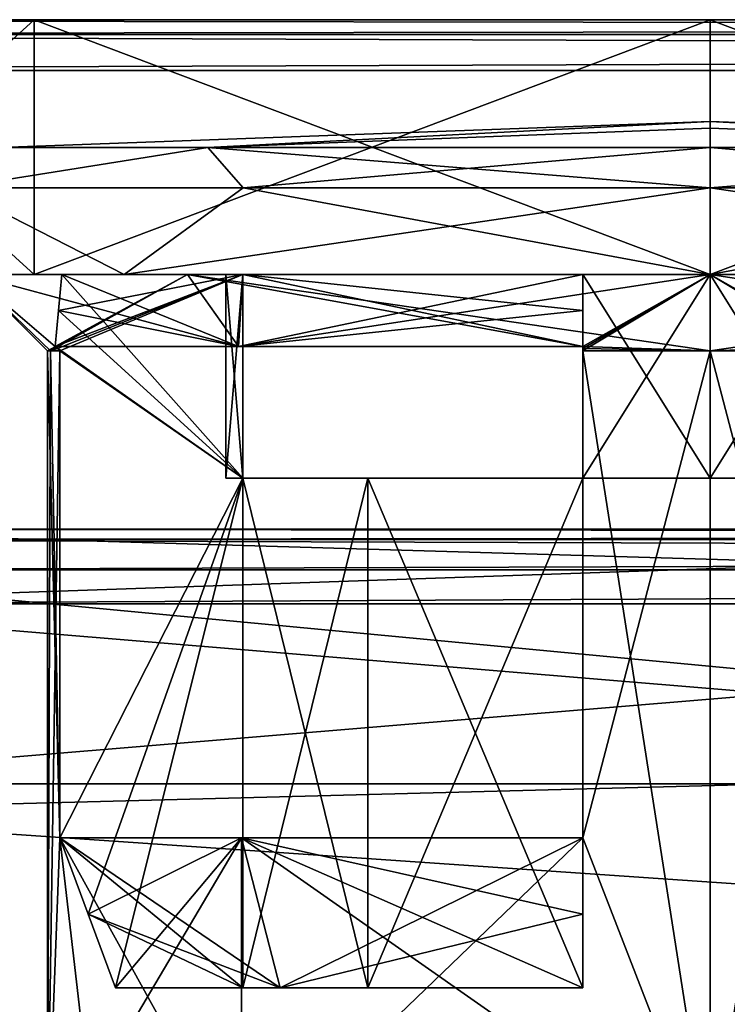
# Model space of a CAD drawing. Header units: millimetres. Extents: x -75 to 0, y -130 to 133.
# Tile 39 of 121: x -70.71 to -67.93, y -19.87 to -16. Entities that reach past the tile are written whole.
import ezdxf

# ---------------------------------------------------------------- set-up
doc = ezdxf.new("R2010")
doc.units = ezdxf.units.MM
doc.header["$LTSCALE"] = 65.185185
for name, color, linetype in [('1104', 7, 'CONTINUOUS'), ('1105', 7, 'CONTINUOUS'), ('1131', 7, 'CONTINUOUS'), ('1132', 7, 'CONTINUOUS'), ('1293', 7, 'CONTINUOUS'), ('1294', 7, 'CONTINUOUS'), ('1338', 7, 'CONTINUOUS'), ('1340', 7, 'CONTINUOUS'), ('1341', 7, 'CONTINUOUS'), ('1342', 7, 'CONTINUOUS'), ('1355', 7, 'CONTINUOUS'), ('1356', 7, 'CONTINUOUS'), ('1357', 7, 'CONTINUOUS'), ('1358', 7, 'CONTINUOUS'), ('1359', 7, 'CONTINUOUS'), ('1361', 7, 'CONTINUOUS'), ('1362', 7, 'CONTINUOUS'), ('1363', 7, 'CONTINUOUS'), ('1364', 7, 'CONTINUOUS'), ('1365', 7, 'CONTINUOUS'), ('1366', 7, 'CONTINUOUS'), ('1367', 7, 'CONTINUOUS'), ('1368', 7, 'CONTINUOUS'), ('1369', 7, 'CONTINUOUS'), ('1375', 7, 'CONTINUOUS'), ('1376', 7, 'CONTINUOUS'), ('1431', 7, 'CONTINUOUS'), ('1434', 7, 'CONTINUOUS'), ('1435', 7, 'CONTINUOUS'), ('1437', 7, 'CONTINUOUS'), ('1440', 7, 'CONTINUOUS'), ('943', 7, 'CONTINUOUS'), ('944', 7, 'CONTINUOUS'), ('946', 7, 'CONTINUOUS'), ('948', 7, 'CONTINUOUS'), ('952', 7, 'CONTINUOUS'), ('955', 7, 'CONTINUOUS'), ('972', 7, 'CONTINUOUS'), ('973', 7, 'CONTINUOUS'), ('975', 7, 'CONTINUOUS'), ('976', 7, 'CONTINUOUS'), ('978', 7, 'CONTINUOUS')]:
    doc.layers.add(name, color=color, linetype=linetype)

msp = doc.modelspace()

# ---------------------------------------------------------------- linework, layer by layer
at = {"layer": '1104', "linetype": 'CONTINUOUS'}
for points in [[(-72, -20.1471, -16.7888), (-71.75, -20.2012, -16.8525), (-35.5, -18.16, -14.1072), (-72, -20.1471, -16.7888)], [(-72, -19.1105, -15.4799), (-72, -20.1471, -16.7888), (-35.5, -18.16, -14.1072), (-72, -19.1105, -15.4799)], [(-72, -18.16, -14.1072), (-72, -19.1105, -15.4799), (-35.5, -18.16, -14.1072), (-72, -18.16, -14.1072)], [(-71.75, -20.2012, -16.8525), (-71.5, -20.2555, -16.9161), (-35.5, -18.16, -14.1072), (-71.75, -20.2012, -16.8525)], [(-35.5, -18.16, -14.1072), (-71.5, -20.2555, -16.9161), (-71.5, -21.6152, -18.3848), (-35.5, -18.16, -14.1072)], [(-35.5, -21.6152, -18.3848), (-35.5, -18.16, -14.1072), (-71.5, -21.6152, -18.3848), (-35.5, -21.6152, -18.3848)]]:
    msp.add_3dface(points, dxfattribs=at)
at = {"layer": '1105', "linetype": 'CONTINUOUS'}
for points in [[(-35.5, -18.16, 14.1072), (-35.5, -21.6152, 18.3848), (-72, -18.16, 14.1072), (-35.5, -18.16, 14.1072)], [(-72, -18.16, 14.1072), (-35.5, -21.6152, 18.3848), (-72, -19.1105, 15.4799), (-72, -18.16, 14.1072)], [(-72, -19.1105, 15.4799), (-35.5, -21.6152, 18.3848), (-72, -20.1471, 16.7888), (-72, -19.1105, 15.4799)]]:
    msp.add_3dface(points, dxfattribs=at)
at = {"layer": '1131', "linetype": 'CONTINUOUS'}
for points in [[(-35.5, -18, -13.5647), (-72, -18, -13.5647), (-72, -18.0408, -13.8475), (-35.5, -18, -13.5647)], [(-35.5, -18.0408, -13.8475), (-35.5, -18, -13.5647), (-72, -18.0408, -13.8475), (-35.5, -18.0408, -13.8475)], [(-72, -18.16, -14.1072), (-35.5, -18.16, -14.1072), (-35.5, -18.0408, -13.8475), (-72, -18.16, -14.1072)], [(-72, -18.16, -14.1072), (-35.5, -18.0408, -13.8475), (-72, -18.0408, -13.8475), (-72, -18.16, -14.1072)]]:
    msp.add_3dface(points, dxfattribs=at)
at = {"layer": '1132', "linetype": 'CONTINUOUS'}
for points in [[(-72, -18, 13.5647), (-35.5, -18, 13.5647), (-35.5, -18.0408, 13.8475), (-72, -18, 13.5647)], [(-72, -18, 13.5647), (-35.5, -18.0408, 13.8475), (-72, -18.0415, 13.8499), (-72, -18, 13.5647)], [(-35.5, -18.0408, 13.8475), (-35.5, -18.16, 14.1072), (-72, -18.0415, 13.8499), (-35.5, -18.0408, 13.8475)], [(-35.5, -18.16, 14.1072), (-72, -18.16, 14.1072), (-72, -18.0415, 13.8499), (-35.5, -18.16, 14.1072)]]:
    msp.add_3dface(points, dxfattribs=at)
at = {"layer": '1293', "linetype": 'CONTINUOUS'}
for points in [[(-63.5, -18, 5), (-72, -18, 5), (-72, -18.2929, 4.2929), (-63.5, -18, 5)], [(-63.5, -18, 5), (-72, -18.2929, 4.2929), (-63.5, -18.2513, 4.337), (-63.5, -18, 5)], [(-63.5, -18.2513, 4.337), (-72, -18.2929, 4.2929), (-63.5, -18.2929, 4.2929), (-63.5, -18.2513, 4.337)], [(-72, -19, 4), (-63.5, -19, 4), (-63.5, -18.2929, 4.2929), (-72, -19, 4)], [(-72, -18.2929, 4.2929), (-72, -19, 4), (-63.5, -18.2929, 4.2929), (-72, -18.2929, 4.2929)]]:
    msp.add_3dface(points, dxfattribs=at)
at = {"layer": '1294', "linetype": 'CONTINUOUS'}
for points in [[(-72, -18, -5), (-63.5, -18, -5), (-63.5, -18.2513, -4.3371), (-72, -18, -5)], [(-72, -18, -5), (-63.5, -18.2513, -4.3371), (-72, -18.2929, -4.2929), (-72, -18, -5)], [(-63.5, -18.2513, -4.3371), (-63.5, -18.2929, -4.2929), (-72, -18.2929, -4.2929), (-63.5, -18.2513, -4.3371)], [(-63.5, -19, -4), (-72, -19, -4), (-72, -18.2929, -4.2929), (-63.5, -19, -4)], [(-63.5, -18.2929, -4.2929), (-63.5, -19, -4), (-72, -18.2929, -4.2929), (-63.5, -18.2929, -4.2929)]]:
    msp.add_3dface(points, dxfattribs=at)
at = {"layer": '1338', "linetype": 'CONTINUOUS'}
for points in [[(-70.5515, -19.2121, 0.5), (-70.6, -20.5), (-70.5515, -17.3, 0.5), (-70.5515, -19.2121, 0.5)], [(-70.5515, -17.3, 0.5), (-70.6, -20.5), (-70.5878, -17.3, 0.2512), (-70.5515, -17.3, 0.5)], [(-70.5878, -17.3, 0.2512), (-70.6, -20.5), (-70.6, -17.3), (-70.5878, -17.3, 0.2512)], [(-68, -17.3, 2.6), (-68, -20.5, 2.6), (-68.5, -19.2121, 2.5515), (-68, -17.3, 2.6)], [(-68.5, -17.3, 2.5515), (-68, -17.3, 2.6), (-68.5, -19.2121, 2.5515), (-68.5, -17.3, 2.5515)], [(-67.5, -19.2121, 2.5515), (-68, -20.5, 2.6), (-67.5, -17.3, 2.5515), (-67.5, -19.2121, 2.5515)], [(-67.5, -17.3, 2.5515), (-68, -20.5, 2.6), (-68, -17.3, 2.6), (-67.5, -17.3, 2.5515)], [(-69.8385, -20.5, 1.8385), (-70.6, -20.5), (-69.8385, -19.2121, 1.8385), (-69.8385, -20.5, 1.8385)], [(-69.8385, -19.2121, 1.8385), (-70.6, -20.5), (-70.5515, -19.2121, 0.5), (-69.8385, -19.2121, 1.8385)], [(-68, -20.5, 2.6), (-69.8385, -20.5, 1.8385), (-68.5, -19.2121, 2.5515), (-68, -20.5, 2.6)], [(-68.5, -19.2121, 2.5515), (-69.8385, -20.5, 1.8385), (-69.8385, -19.2121, 1.8385), (-68.5, -19.2121, 2.5515)], [(-66.1615, -20.5, 1.8385), (-68, -20.5, 2.6), (-67.5, -19.2121, 2.5515), (-66.1615, -20.5, 1.8385)]]:
    msp.add_3dface(points, dxfattribs=at)
at = {"layer": '1340', "linetype": 'CONTINUOUS'}
for points in [[(-70.6, -17.3), (-70.6, -20.5), (-70.5515, -19.2121, -0.5), (-70.6, -17.3)], [(-70.6, -17.3), (-70.5515, -19.2121, -0.5), (-70.5878, -17.3, -0.2512), (-70.6, -17.3)], [(-70.5878, -17.3, -0.2512), (-70.5515, -19.2121, -0.5), (-70.5515, -17.3, -0.5), (-70.5878, -17.3, -0.2512)], [(-68.5, -19.2121, -2.5515), (-68, -20.5, -2.6), (-68.5, -17.3, -2.5515), (-68.5, -19.2121, -2.5515)], [(-68.5, -17.3, -2.5515), (-68, -20.5, -2.6), (-68, -17.3, -2.6), (-68.5, -17.3, -2.5515)], [(-68, -17.3, -2.6), (-68, -20.5, -2.6), (-67.5, -19.2121, -2.5515), (-68, -17.3, -2.6)], [(-67.5, -17.3, -2.5515), (-68, -17.3, -2.6), (-67.5, -19.2121, -2.5515), (-67.5, -17.3, -2.5515)], [(-70.6, -20.5), (-70.4021, -20.5, -0.995), (-70.5515, -19.2121, -0.5), (-70.6, -20.5)], [(-70.4021, -20.5, -0.995), (-69.8385, -20.5, -1.8385), (-70.5515, -19.2121, -0.5), (-70.4021, -20.5, -0.995)], [(-70.5515, -19.2121, -0.5), (-69.8385, -20.5, -1.8385), (-69.8385, -19.2121, -1.8385), (-70.5515, -19.2121, -0.5)], [(-69.8385, -20.5, -1.8385), (-68, -20.5, -2.6), (-69.8385, -19.2121, -1.8385), (-69.8385, -20.5, -1.8385)], [(-69.8385, -19.2121, -1.8385), (-68, -20.5, -2.6), (-68.5, -19.2121, -2.5515), (-69.8385, -19.2121, -1.8385)], [(-68, -20.5, -2.6), (-66.1615, -20.5, -1.8385), (-67.5, -19.2121, -2.5515), (-68, -20.5, -2.6)]]:
    msp.add_3dface(points, dxfattribs=at)
at = {"layer": '1341', "linetype": 'CONTINUOUS'}
for points in [[(-70.6, -17.3), (-70.5878, -17.3, -0.2512), (-70.9, -17, 0), (-70.6, -17.3)], [(-70.5878, -17.3, -0.2512), (-70.5691, -17.2827, -0.5), (-70.9, -17, 0), (-70.5878, -17.3, -0.2512)], [(-70.5691, -17.2827, -0.5), (-69.8507, -17.2827, -1.8507), (-70.9, -17, 0), (-70.5691, -17.2827, -0.5)], [(-70.9, -17, 0), (-69.8507, -17.2827, -1.8507), (-70.0506, -17, -2.0506), (-70.9, -17, 0)], [(-68.5, -17.2827, -2.5691), (-68, -17.3, -2.6), (-70.0506, -17, -2.0506), (-68.5, -17.2827, -2.5691)], [(-70.0506, -17, -2.0506), (-68, -17.3, -2.6), (-68, -17, -2.9), (-70.0506, -17, -2.0506)], [(-69.8507, -17.2827, -1.8507), (-68.5, -17.2827, -2.5691), (-70.0506, -17, -2.0506), (-69.8507, -17.2827, -1.8507)], [(-68, -17.3, -2.6), (-67.5, -17.3, -2.5515), (-68, -17, -2.9), (-68, -17.3, -2.6)], [(-67.5, -17.3, -2.5515), (-67.5, -17.2914, -2.5602), (-68, -17, -2.9), (-67.5, -17.3, -2.5515)], [(-67.5, -17.2827, -2.5691), (-66.1493, -17.2827, -1.8507), (-68, -17, -2.9), (-67.5, -17.2827, -2.5691)], [(-68, -17, -2.9), (-66.1493, -17.2827, -1.8507), (-65.9494, -17, -2.0506), (-68, -17, -2.9)], [(-67.5, -17.2914, -2.5602), (-67.5, -17.2827, -2.5691), (-68, -17, -2.9), (-67.5, -17.2914, -2.5602)], [(-70.5691, -17.2827, -0.5), (-70.5878, -17.3, -0.2512), (-70.5602, -17.2914, -0.5), (-70.5691, -17.2827, -0.5)], [(-70.5878, -17.3, -0.2512), (-70.5515, -17.3, -0.5), (-70.5602, -17.2914, -0.5), (-70.5878, -17.3, -0.2512)], [(-68.5, -17.2914, -2.5602), (-68, -17.3, -2.6), (-68.5, -17.2827, -2.5691), (-68.5, -17.2914, -2.5602)], [(-68.5, -17.3, -2.5515), (-68, -17.3, -2.6), (-68.5, -17.2914, -2.5602), (-68.5, -17.3, -2.5515)]]:
    msp.add_3dface(points, dxfattribs=at)
at = {"layer": '1342', "linetype": 'CONTINUOUS'}
for points in [[(-70.6, -17.3), (-70.9, -17, 0), (-70.0506, -17, 2.0506), (-70.6, -17.3)], [(-70.5878, -17.3, 0.2512), (-70.6, -17.3), (-70.0506, -17, 2.0506), (-70.5878, -17.3, 0.2512)], [(-70.5691, -17.2827, 0.5), (-70.5878, -17.3, 0.2512), (-70.0506, -17, 2.0506), (-70.5691, -17.2827, 0.5)], [(-69.8507, -17.2827, 1.8507), (-70.5691, -17.2827, 0.5), (-70.0506, -17, 2.0506), (-69.8507, -17.2827, 1.8507)], [(-68, -17, 2.9), (-69.8507, -17.2827, 1.8507), (-70.0506, -17, 2.0506), (-68, -17, 2.9)], [(-68.5, -17.2827, 2.5691), (-69.8507, -17.2827, 1.8507), (-68, -17, 2.9), (-68.5, -17.2827, 2.5691)], [(-68, -17.3, 2.6), (-68.5, -17.3, 2.5515), (-68, -17, 2.9), (-68, -17.3, 2.6)], [(-68.5, -17.3, 2.5515), (-68.5, -17.2914, 2.5602), (-68, -17, 2.9), (-68.5, -17.3, 2.5515)], [(-68.5, -17.2914, 2.5602), (-68.5, -17.2827, 2.5691), (-68, -17, 2.9), (-68.5, -17.2914, 2.5602)], [(-67.5, -17.2827, 2.5691), (-68, -17.3, 2.6), (-65.9494, -17, 2.0506), (-67.5, -17.2827, 2.5691)], [(-65.9494, -17, 2.0506), (-68, -17.3, 2.6), (-68, -17, 2.9), (-65.9494, -17, 2.0506)], [(-70.5602, -17.2914, 0.5), (-70.5878, -17.3, 0.2512), (-70.5691, -17.2827, 0.5), (-70.5602, -17.2914, 0.5)], [(-70.5515, -17.3, 0.5), (-70.5878, -17.3, 0.2512), (-70.5602, -17.2914, 0.5), (-70.5515, -17.3, 0.5)], [(-67.5, -17.2914, 2.5602), (-68, -17.3, 2.6), (-67.5, -17.2827, 2.5691), (-67.5, -17.2914, 2.5602)], [(-67.5, -17.3, 2.5515), (-68, -17.3, 2.6), (-67.5, -17.2914, 2.5602), (-67.5, -17.3, 2.5515)]]:
    msp.add_3dface(points, dxfattribs=at)
at = {"layer": '1355', "linetype": 'CONTINUOUS'}
for points in [[(-68, -16.4253, -1.3941), (-68, -16.4), (-68, -16.5013, -2.7863), (-68, -16.4253, -1.3941)], [(-68, -16.5013, -2.7863), (-68, -16.4), (-66.0298, -16.5013, -1.9702), (-68, -16.5013, -2.7863)], [(-66.0298, -16.5013, -1.9702), (-68, -16.4), (-65.2137, -16.5013), (-66.0298, -16.5013, -1.9702)], [(-65.2137, -16.5013), (-68, -16.4), (-66.0298, -16.5013, 1.9702), (-65.2137, -16.5013)], [(-66.0298, -16.5013, 1.9702), (-68, -16.4), (-68, -16.4253, 1.3941), (-66.0298, -16.5013, 1.9702)], [(-68, -16.5013, 2.7863), (-66.0298, -16.5013, 1.9702), (-68, -16.4253, 1.3941), (-68, -16.5013, 2.7863)]]:
    msp.add_3dface(points, dxfattribs=at)
at = {"layer": '1356', "linetype": 'CONTINUOUS'}
for points in [[(-68, -16.5013, -2.7863), (-66.0298, -16.5013, -1.9702), (-68, -16.6595, -3.1162), (-68, -16.5013, -2.7863)], [(-66.0298, -16.5013, -1.9702), (-66.1684, -16.6595, -2.521), (-68, -16.6595, -3.1162), (-66.0298, -16.5013, -1.9702)], [(-66.0298, -16.5013, 1.9702), (-68, -16.5013, 2.7863), (-66.1684, -16.6595, 2.521), (-66.0298, -16.5013, 1.9702)], [(-68, -16.5013, 2.7863), (-68, -16.6595, 3.1162), (-66.1684, -16.6595, 2.521), (-68, -16.5013, 2.7863)], [(-68, -17, 3.25), (-65.7019, -17, 2.2981), (-68, -16.6595, 3.1162), (-68, -17, 3.25)], [(-68, -16.6595, 3.1162), (-65.7019, -17, 2.2981), (-66.1684, -16.6595, 2.521), (-68, -16.6595, 3.1162)], [(-65.7019, -17, -2.2981), (-68, -17, -3.25), (-66.1684, -16.6595, -2.521), (-65.7019, -17, -2.2981)], [(-66.1684, -16.6595, -2.521), (-68, -17, -3.25), (-68, -16.6595, -3.1162), (-66.1684, -16.6595, -2.521)]]:
    msp.add_3dface(points, dxfattribs=at)
at = {"layer": '1357', "linetype": 'CONTINUOUS'}
for points in [[(-70.9, -17, 0), (-70.0506, -17, -2.0506), (-70.5438, -17, -0.5), (-70.9, -17, 0)], [(-70.0506, -17, 2.0506), (-70.9, -17, 0), (-69.8332, -17, 1.8332), (-70.0506, -17, 2.0506)], [(-69.8332, -17, 1.8332), (-70.9, -17, 0), (-70.5438, -17, 0.5), (-69.8332, -17, 1.8332)], [(-70.5438, -17, 0.5), (-70.9, -17, 0), (-69.833, -17, 0.5), (-70.5438, -17, 0.5)], [(-69.833, -17, 0.5), (-70.9, -17, 0), (-69.9, -17), (-69.833, -17, 0.5)], [(-69.9, -17), (-70.9, -17, 0), (-70.5438, -17, -0.5), (-69.9, -17)], [(-70.5438, -17, -0.5), (-70.0506, -17, -2.0506), (-69.8332, -17, -1.8332), (-70.5438, -17, -0.5)], [(-69.833, -17, -0.5), (-69.9, -17), (-70.5438, -17, -0.5), (-69.833, -17, -0.5)], [(-70.0506, -17, -2.0506), (-68, -17, -2.9), (-68.5, -17, -2.5438), (-70.0506, -17, -2.0506)], [(-70.0506, -17, -2.0506), (-68.5, -17, -2.5438), (-69.8332, -17, -1.8332), (-70.0506, -17, -2.0506)], [(-68, -17, 2.9), (-70.0506, -17, 2.0506), (-68.5, -17, 2.5438), (-68, -17, 2.9)], [(-68.5, -17, 2.5438), (-70.0506, -17, 2.0506), (-69.8332, -17, 1.8332), (-68.5, -17, 2.5438)], [(-68.5, -17, -2.5438), (-68, -17, -2.9), (-67.5, -17, -2.5438), (-68.5, -17, -2.5438)], [(-67.5, -17, 2.5438), (-68, -17, 2.9), (-68.5, -17, 2.5438), (-67.5, -17, 2.5438)], [(-68.5, -17, -1.833), (-68.5, -17, -2.5438), (-68, -17, -1.9), (-68.5, -17, -1.833)], [(-68, -17, -1.9), (-68.5, -17, -2.5438), (-67.5, -17, -1.833), (-68, -17, -1.9)], [(-67.5, -17, -1.833), (-68.5, -17, -2.5438), (-67.5, -17, -2.5438), (-67.5, -17, -1.833)], [(-68, -17, 1.9), (-67.5, -17, 2.5438), (-68.5, -17, 1.833), (-68, -17, 1.9)], [(-68.5, -17, 1.833), (-67.5, -17, 2.5438), (-68.5, -17, 2.5438), (-68.5, -17, 1.833)], [(-68, -17, -2.9), (-65.9494, -17, -2.0506), (-67.5, -17, -2.5438), (-68, -17, -2.9)], [(-65.9494, -17, 2.0506), (-68, -17, 2.9), (-67.5, -17, 2.5438), (-65.9494, -17, 2.0506)], [(-67.5, -17, 1.833), (-67.5, -17, 2.5438), (-68, -17, 1.9), (-67.5, -17, 1.833)]]:
    msp.add_3dface(points, dxfattribs=at)
at = {"layer": '1358', "linetype": 'CONTINUOUS'}
for points in [[(-69.8507, -17.2827, 1.8507), (-70.5438, -17, 0.5), (-70.5564, -17.1412, 0.5), (-69.8507, -17.2827, 1.8507)], [(-69.8507, -17.2827, 1.8507), (-69.8332, -17, 1.8332), (-70.5438, -17, 0.5), (-69.8507, -17.2827, 1.8507)], [(-69.8507, -17.2827, 1.8507), (-68.5, -17.2827, 2.5691), (-69.8332, -17, 1.8332), (-69.8507, -17.2827, 1.8507)], [(-68.5, -17.2827, 2.5691), (-68.5, -17.1412, 2.5564), (-69.8332, -17, 1.8332), (-68.5, -17.2827, 2.5691)], [(-68.5, -17, 2.5438), (-69.8332, -17, 1.8332), (-68.5, -17.1412, 2.5564), (-68.5, -17, 2.5438)], [(-70.5691, -17.2827, 0.5), (-69.8507, -17.2827, 1.8507), (-70.5564, -17.1412, 0.5), (-70.5691, -17.2827, 0.5)]]:
    msp.add_3dface(points, dxfattribs=at)
at = {"layer": '1359', "linetype": 'CONTINUOUS'}
for points in [[(-69.8385, -19.2121, 1.8385), (-70.5515, -19.2121, 0.5), (-69.6872, -19.8, 1.6872), (-69.8385, -19.2121, 1.8385)], [(-70.5515, -19.2121, 0.5), (-70.4405, -19.511, 0.5), (-69.6872, -19.8, 1.6872), (-70.5515, -19.2121, 0.5)], [(-68.5, -19.2121, 2.5515), (-69.8385, -19.2121, 1.8385), (-68.5, -19.511, 2.4405), (-68.5, -19.2121, 2.5515)], [(-68.5, -19.511, 2.4405), (-69.8385, -19.2121, 1.8385), (-68.5, -19.8, 2.3331), (-68.5, -19.511, 2.4405)], [(-68.5, -19.8, 2.3331), (-69.8385, -19.2121, 1.8385), (-69.6872, -19.8, 1.6872), (-68.5, -19.8, 2.3331)], [(-70.3331, -19.8, 0.5), (-69.6872, -19.8, 1.6872), (-70.4405, -19.511, 0.5), (-70.3331, -19.8, 0.5)]]:
    msp.add_3dface(points, dxfattribs=at)
at = {"layer": '1361', "linetype": 'CONTINUOUS'}
for points in [[(-69.833, -17.8, 0.5), (-69.3435, -17.8, 1.3435), (-69.833, -19.8, 0.5), (-69.833, -17.8, 0.5)], [(-69.833, -19.8, 0.5), (-69.3435, -17.8, 1.3435), (-69.3435, -19.8, 1.3435), (-69.833, -19.8, 0.5)], [(-68.5, -17.8, 1.833), (-68.5, -19.8, 1.833), (-69.3435, -19.8, 1.3435), (-68.5, -17.8, 1.833)], [(-69.3435, -17.8, 1.3435), (-68.5, -17.8, 1.833), (-69.3435, -19.8, 1.3435), (-69.3435, -17.8, 1.3435)]]:
    msp.add_3dface(points, dxfattribs=at)
at = {"layer": '1362', "linetype": 'CONTINUOUS'}
for points in [[(-69.833, -17.8, -0.5), (-69.833, -17.8, 0.5), (-69.9, -17.8), (-69.833, -17.8, -0.5)], [(-69.3435, -17.8, 1.3435), (-69.833, -17.8, 0.5), (-69.3435, -17.8, -1.3435), (-69.3435, -17.8, 1.3435)], [(-69.3435, -17.8, -1.3435), (-69.833, -17.8, 0.5), (-69.833, -17.8, -0.5), (-69.3435, -17.8, -1.3435)], [(-68.5, -17.8, 1.833), (-69.3435, -17.8, 1.3435), (-68.5, -17.8, -1.833), (-68.5, -17.8, 1.833)], [(-68.5, -17.8, -1.833), (-69.3435, -17.8, 1.3435), (-69.3435, -17.8, -1.3435), (-68.5, -17.8, -1.833)], [(-68.5, -17.8, 1.833), (-68.5, -17.8, -1.833), (-68, -17.8, -1.9), (-68.5, -17.8, 1.833)], [(-68, -17.8, 1.9), (-68.5, -17.8, 1.833), (-68, -17.8, -1.9), (-68, -17.8, 1.9)], [(-67.5, -17.8, 1.833), (-68, -17.8, 1.9), (-67.5, -17.8, -1.833), (-67.5, -17.8, 1.833)], [(-67.5, -17.8, -1.833), (-68, -17.8, 1.9), (-68, -17.8, -1.9), (-67.5, -17.8, -1.833)]]:
    msp.add_3dface(points, dxfattribs=at)
at = {"layer": '1363', "linetype": 'CONTINUOUS'}
for points in [[(-69.9702, -16.5013, 1.9702), (-68, -16.4), (-70.7863, -16.5013), (-69.9702, -16.5013, 1.9702)], [(-70.7863, -16.5013), (-68, -16.4), (-69.9702, -16.5013, -1.9702), (-70.7863, -16.5013)], [(-68, -16.4), (-68, -16.4253, -1.3941), (-69.9702, -16.5013, -1.9702), (-68, -16.4)], [(-68, -16.5013, 2.7863), (-68, -16.4), (-69.9702, -16.5013, 1.9702), (-68, -16.5013, 2.7863)], [(-68, -16.4253, -1.3941), (-68, -16.5013, -2.7863), (-69.9702, -16.5013, -1.9702), (-68, -16.4253, -1.3941)], [(-68, -16.4), (-68, -16.5013, 2.7863), (-68, -16.4253, 1.3941), (-68, -16.4)]]:
    msp.add_3dface(points, dxfattribs=at)
at = {"layer": '1364', "linetype": 'CONTINUOUS'}
for points in [[(-69.9702, -16.5013, 1.9702), (-70.7863, -16.5013), (-70.9637, -16.6595, 0.9629), (-69.9702, -16.5013, 1.9702)], [(-69.9702, -16.5013, 1.9702), (-70.9637, -16.6595, 0.9629), (-69.8316, -16.6595, 2.521), (-69.9702, -16.5013, 1.9702)], [(-70.7863, -16.5013), (-69.9702, -16.5013, -1.9702), (-70.9637, -16.6595, -0.9629), (-70.7863, -16.5013)], [(-69.9702, -16.5013, -1.9702), (-69.8316, -16.6595, -2.521), (-70.9637, -16.6595, -0.9629), (-69.9702, -16.5013, -1.9702)], [(-69.9702, -16.5013, -1.9702), (-68, -16.5013, -2.7863), (-69.8316, -16.6595, -2.521), (-69.9702, -16.5013, -1.9702)], [(-68, -16.6595, 3.1162), (-68, -16.5013, 2.7863), (-69.9702, -16.5013, 1.9702), (-68, -16.6595, 3.1162)], [(-68, -16.6595, 3.1162), (-69.9702, -16.5013, 1.9702), (-69.8316, -16.6595, 2.521), (-68, -16.6595, 3.1162)], [(-68, -16.5013, -2.7863), (-68, -16.6595, -3.1162), (-69.8316, -16.6595, -2.521), (-68, -16.5013, -2.7863)], [(-70.2981, -17, -2.2981), (-71.25, -17), (-70.9637, -16.6595, -0.9629), (-70.2981, -17, -2.2981)], [(-71.25, -17), (-70.2981, -17, 2.2981), (-70.9637, -16.6595, 0.9629), (-71.25, -17)], [(-69.8316, -16.6595, -2.521), (-70.2981, -17, -2.2981), (-70.9637, -16.6595, -0.9629), (-69.8316, -16.6595, -2.521)], [(-70.9637, -16.6595, 0.9629), (-70.2981, -17, 2.2981), (-69.8316, -16.6595, 2.521), (-70.9637, -16.6595, 0.9629)], [(-70.2981, -17, 2.2981), (-68, -17, 3.25), (-69.8316, -16.6595, 2.521), (-70.2981, -17, 2.2981)], [(-68, -17, -3.25), (-70.2981, -17, -2.2981), (-68, -16.6595, -3.1162), (-68, -17, -3.25)], [(-68, -16.6595, -3.1162), (-70.2981, -17, -2.2981), (-69.8316, -16.6595, -2.521), (-68, -16.6595, -3.1162)], [(-68, -17, 3.25), (-68, -16.6595, 3.1162), (-69.8316, -16.6595, 2.521), (-68, -17, 3.25)]]:
    msp.add_3dface(points, dxfattribs=at)
at = {"layer": '1365', "linetype": 'CONTINUOUS'}
for points in [[(-70.5691, -17.2827, -0.5), (-70.5602, -17.2914, -0.5), (-69.833, -17, -0.5), (-70.5691, -17.2827, -0.5)], [(-70.5691, -17.2827, -0.5), (-69.833, -17, -0.5), (-70.5564, -17.1412, -0.5), (-70.5691, -17.2827, -0.5)], [(-70.5602, -17.2914, -0.5), (-70.5515, -17.3, -0.5), (-69.833, -17, -0.5), (-70.5602, -17.2914, -0.5)], [(-69.833, -17, -0.5), (-70.5438, -17, -0.5), (-70.5564, -17.1412, -0.5), (-69.833, -17, -0.5)], [(-69.833, -17, -0.5), (-70.5515, -17.3, -0.5), (-69.833, -17.8, -0.5), (-69.833, -17, -0.5)], [(-70.5515, -17.3, -0.5), (-70.5515, -19.2121, -0.5), (-69.833, -17.8, -0.5), (-70.5515, -17.3, -0.5)], [(-69.833, -17.8, -0.5), (-70.5515, -19.2121, -0.5), (-70.4406, -19.5109, -0.5), (-69.833, -17.8, -0.5)], [(-70.3331, -19.8, -0.5), (-69.833, -17.8, -0.5), (-70.4406, -19.5109, -0.5), (-70.3331, -19.8, -0.5)], [(-69.833, -19.8, -0.5), (-69.833, -17.8, -0.5), (-70.3331, -19.8, -0.5), (-69.833, -19.8, -0.5)]]:
    msp.add_3dface(points, dxfattribs=at)
at = {"layer": '1366', "linetype": 'CONTINUOUS'}
for points in [[(-70.5564, -17.1412, 0.5), (-70.5438, -17, 0.5), (-69.833, -17.8, 0.5), (-70.5564, -17.1412, 0.5)], [(-70.5438, -17, 0.5), (-69.833, -17, 0.5), (-69.833, -17.8, 0.5), (-70.5438, -17, 0.5)], [(-70.5691, -17.2827, 0.5), (-70.5564, -17.1412, 0.5), (-69.833, -17.8, 0.5), (-70.5691, -17.2827, 0.5)], [(-70.5602, -17.2914, 0.5), (-70.5691, -17.2827, 0.5), (-69.833, -17.8, 0.5), (-70.5602, -17.2914, 0.5)], [(-70.5515, -17.3, 0.5), (-70.5602, -17.2914, 0.5), (-69.833, -17.8, 0.5), (-70.5515, -17.3, 0.5)], [(-70.5515, -19.2121, 0.5), (-70.5515, -17.3, 0.5), (-69.833, -17.8, 0.5), (-70.5515, -19.2121, 0.5)], [(-70.5515, -19.2121, 0.5), (-69.833, -17.8, 0.5), (-69.833, -19.8, 0.5), (-70.5515, -19.2121, 0.5)], [(-70.4405, -19.511, 0.5), (-70.5515, -19.2121, 0.5), (-69.833, -19.8, 0.5), (-70.4405, -19.511, 0.5)], [(-70.3331, -19.8, 0.5), (-70.4405, -19.511, 0.5), (-69.833, -19.8, 0.5), (-70.3331, -19.8, 0.5)]]:
    msp.add_3dface(points, dxfattribs=at)
at = {"layer": '1367', "linetype": 'CONTINUOUS'}
for points in [[(-69.833, -17, 0.5), (-69.9, -17), (-69.833, -17.8, 0.5), (-69.833, -17, 0.5)], [(-69.9, -17), (-69.833, -17, -0.5), (-69.9, -17.8), (-69.9, -17)], [(-69.833, -17.8, 0.5), (-69.9, -17), (-69.9, -17.8), (-69.833, -17.8, 0.5)], [(-69.833, -17, -0.5), (-69.833, -17.8, -0.5), (-69.9, -17.8), (-69.833, -17, -0.5)]]:
    msp.add_3dface(points, dxfattribs=at)
at = {"layer": '1368', "linetype": 'CONTINUOUS'}
for points in [[(-68.5, -17.2914, 2.5602), (-68.5, -17.3, 2.5515), (-68.5, -17, 1.833), (-68.5, -17.2914, 2.5602)], [(-68.5, -17, 1.833), (-68.5, -17.3, 2.5515), (-68.5, -17.8, 1.833), (-68.5, -17, 1.833)], [(-68.5, -17.2827, 2.5691), (-68.5, -17.2914, 2.5602), (-68.5, -17, 1.833), (-68.5, -17.2827, 2.5691)], [(-68.5, -17.2827, 2.5691), (-68.5, -17, 1.833), (-68.5, -17.1412, 2.5564), (-68.5, -17.2827, 2.5691)], [(-68.5, -17, 1.833), (-68.5, -17, 2.5438), (-68.5, -17.1412, 2.5564), (-68.5, -17, 1.833)], [(-68.5, -17.3, 2.5515), (-68.5, -19.2121, 2.5515), (-68.5, -17.8, 1.833), (-68.5, -17.3, 2.5515)], [(-68.5, -19.2121, 2.5515), (-68.5, -19.511, 2.4405), (-68.5, -17.8, 1.833), (-68.5, -19.2121, 2.5515)], [(-68.5, -19.511, 2.4405), (-68.5, -19.8, 2.3331), (-68.5, -17.8, 1.833), (-68.5, -19.511, 2.4405)], [(-68.5, -19.8, 2.3331), (-68.5, -19.8, 1.833), (-68.5, -17.8, 1.833), (-68.5, -19.8, 2.3331)]]:
    msp.add_3dface(points, dxfattribs=at)
at = {"layer": '1369', "linetype": 'CONTINUOUS'}
for points in [[(-68, -17, 1.9), (-68.5, -17, 1.833), (-68, -17.8, 1.9), (-68, -17, 1.9)], [(-68.5, -17, 1.833), (-68.5, -17.8, 1.833), (-68, -17.8, 1.9), (-68.5, -17, 1.833)], [(-67.5, -17, 1.833), (-68, -17, 1.9), (-67.5, -17.8, 1.833), (-67.5, -17, 1.833)], [(-68, -17, 1.9), (-68, -17.8, 1.9), (-67.5, -17.8, 1.833), (-68, -17, 1.9)]]:
    msp.add_3dface(points, dxfattribs=at)
at = {"layer": '1375', "linetype": 'CONTINUOUS'}
for points in [[(-68.5, -17, -1.833), (-68, -17, -1.9), (-68.5, -17.8, -1.833), (-68.5, -17, -1.833)], [(-68.5, -17.8, -1.833), (-68, -17, -1.9), (-68, -17.8, -1.9), (-68.5, -17.8, -1.833)], [(-68, -17, -1.9), (-67.5, -17, -1.833), (-68, -17.8, -1.9), (-68, -17, -1.9)], [(-67.5, -17, -1.833), (-67.5, -17.8, -1.833), (-68, -17.8, -1.9), (-67.5, -17, -1.833)]]:
    msp.add_3dface(points, dxfattribs=at)
at = {"layer": '1376', "linetype": 'CONTINUOUS'}
for points in [[(-68.5, -17, -2.5438), (-68.5, -17, -1.833), (-68.5, -17.8, -1.833), (-68.5, -17, -2.5438)], [(-68.5, -17, -2.5438), (-68.5, -17.8, -1.833), (-68.5, -17.1412, -2.5564), (-68.5, -17, -2.5438)], [(-68.5, -17.8, -1.833), (-68.5, -17.2827, -2.5691), (-68.5, -17.1412, -2.5564), (-68.5, -17.8, -1.833)], [(-68.5, -17.2914, -2.5602), (-68.5, -17.2827, -2.5691), (-68.5, -17.8, -1.833), (-68.5, -17.2914, -2.5602)], [(-68.5, -17.3, -2.5515), (-68.5, -17.2914, -2.5602), (-68.5, -17.8, -1.833), (-68.5, -17.3, -2.5515)], [(-68.5, -19.2121, -2.5515), (-68.5, -17.3, -2.5515), (-68.5, -17.8, -1.833), (-68.5, -19.2121, -2.5515)], [(-68.5, -19.2121, -2.5515), (-68.5, -17.8, -1.833), (-68.5, -19.8, -1.833), (-68.5, -19.2121, -2.5515)], [(-68.5, -19.5109, -2.4406), (-68.5, -19.2121, -2.5515), (-68.5, -19.8, -1.833), (-68.5, -19.5109, -2.4406)], [(-68.5, -19.8, -2.3331), (-68.5, -19.5109, -2.4406), (-68.5, -19.8, -1.833), (-68.5, -19.8, -2.3331)]]:
    msp.add_3dface(points, dxfattribs=at)
at = {"layer": '1431', "linetype": 'CONTINUOUS'}
for points in [[(-69.8507, -17.2827, -1.8507), (-70.5691, -17.2827, -0.5), (-69.8332, -17, -1.8332), (-69.8507, -17.2827, -1.8507)], [(-70.5691, -17.2827, -0.5), (-70.5564, -17.1412, -0.5), (-69.8332, -17, -1.8332), (-70.5691, -17.2827, -0.5)], [(-70.5438, -17, -0.5), (-69.8332, -17, -1.8332), (-70.5564, -17.1412, -0.5), (-70.5438, -17, -0.5)], [(-68.5, -17, -2.5438), (-69.8507, -17.2827, -1.8507), (-69.8332, -17, -1.8332), (-68.5, -17, -2.5438)], [(-69.8507, -17.2827, -1.8507), (-68.5, -17, -2.5438), (-68.5, -17.1412, -2.5564), (-69.8507, -17.2827, -1.8507)], [(-68.5, -17.2827, -2.5691), (-69.8507, -17.2827, -1.8507), (-68.5, -17.1412, -2.5564), (-68.5, -17.2827, -2.5691)]]:
    msp.add_3dface(points, dxfattribs=at)
at = {"layer": '1434', "linetype": 'CONTINUOUS'}
for points in [[(-70.5515, -19.2121, -0.5), (-69.8385, -19.2121, -1.8385), (-70.4406, -19.5109, -0.5), (-70.5515, -19.2121, -0.5)], [(-69.8385, -19.2121, -1.8385), (-70.3331, -19.8, -0.5), (-70.4406, -19.5109, -0.5), (-69.8385, -19.2121, -1.8385)], [(-70.3331, -19.8, -0.5), (-69.8385, -19.2121, -1.8385), (-69.6872, -19.8, -1.6872), (-70.3331, -19.8, -0.5)], [(-69.8385, -19.2121, -1.8385), (-68.5, -19.2121, -2.5515), (-69.6872, -19.8, -1.6872), (-69.8385, -19.2121, -1.8385)], [(-68.5, -19.2121, -2.5515), (-68.5, -19.5109, -2.4406), (-69.6872, -19.8, -1.6872), (-68.5, -19.2121, -2.5515)], [(-68.5, -19.8, -2.3331), (-69.6872, -19.8, -1.6872), (-68.5, -19.5109, -2.4406), (-68.5, -19.8, -2.3331)]]:
    msp.add_3dface(points, dxfattribs=at)
at = {"layer": '1435', "linetype": 'CONTINUOUS'}
for points in [[(-69.6872, -19.8, 1.6872), (-70.3331, -19.8, 0.5), (-69.3435, -19.8, 1.3435), (-69.6872, -19.8, 1.6872)], [(-70.3331, -19.8, 0.5), (-69.833, -19.8, 0.5), (-69.3435, -19.8, 1.3435), (-70.3331, -19.8, 0.5)], [(-68.5, -19.8, 2.3331), (-69.6872, -19.8, 1.6872), (-68.5, -19.8, 1.833), (-68.5, -19.8, 2.3331)], [(-68.5, -19.8, 1.833), (-69.6872, -19.8, 1.6872), (-69.3435, -19.8, 1.3435), (-68.5, -19.8, 1.833)]]:
    msp.add_3dface(points, dxfattribs=at)
at = {"layer": '1437', "linetype": 'CONTINUOUS'}
for points in [[(-69.833, -19.8, -0.5), (-70.3331, -19.8, -0.5), (-69.6872, -19.8, -1.6872), (-69.833, -19.8, -0.5)], [(-69.833, -19.8, -0.5), (-69.6872, -19.8, -1.6872), (-69.3435, -19.8, -1.3435), (-69.833, -19.8, -0.5)], [(-69.6872, -19.8, -1.6872), (-68.5, -19.8, -2.3331), (-69.3435, -19.8, -1.3435), (-69.6872, -19.8, -1.6872)], [(-68.5, -19.8, -2.3331), (-68.5, -19.8, -1.833), (-69.3435, -19.8, -1.3435), (-68.5, -19.8, -2.3331)]]:
    msp.add_3dface(points, dxfattribs=at)
at = {"layer": '1440', "linetype": 'CONTINUOUS'}
for points in [[(-69.3435, -17.8, -1.3435), (-69.833, -17.8, -0.5), (-69.3435, -19.8, -1.3435), (-69.3435, -17.8, -1.3435)], [(-69.833, -17.8, -0.5), (-69.833, -19.8, -0.5), (-69.3435, -19.8, -1.3435), (-69.833, -17.8, -0.5)], [(-68.5, -17.8, -1.833), (-69.3435, -17.8, -1.3435), (-68.5, -19.8, -1.833), (-68.5, -17.8, -1.833)], [(-68.5, -19.8, -1.833), (-69.3435, -17.8, -1.3435), (-69.3435, -19.8, -1.3435), (-68.5, -19.8, -1.833)]]:
    msp.add_3dface(points, dxfattribs=at)
at = {"layer": '943', "linetype": 'CONTINUOUS'}
for points in [[(-35.2, -16, -23.8), (-74.8, -16, 23.8), (-35.2, -16, 23.8), (-35.2, -16, -23.8)], [(-74.8, -16, 23.8), (-35.2, -16, -23.8), (-65.3483, -16, 2.6517), (-74.8, -16, 23.8)], [(-71.75, -16), (-74.8, -16, 23.8), (-70.6517, -16, 2.6517), (-71.75, -16)], [(-70.6517, -16, 2.6517), (-74.8, -16, 23.8), (-68, -16, 3.75), (-70.6517, -16, 2.6517)], [(-68, -16, 3.75), (-74.8, -16, 23.8), (-65.3483, -16, 2.6517), (-68, -16, 3.75)], [(-35.2, -16, -23.8), (-74.8, -16, -23.8), (-70.6517, -16, -2.6517), (-35.2, -16, -23.8)], [(-70.6517, -16, -2.6517), (-74.8, -16, -23.8), (-71.75, -16), (-70.6517, -16, -2.6517)], [(-68, -16, -3.75), (-35.2, -16, -23.8), (-70.6517, -16, -2.6517), (-68, -16, -3.75)], [(-65.3483, -16, -2.6517), (-35.2, -16, -23.8), (-68, -16, -3.75), (-65.3483, -16, -2.6517)]]:
    msp.add_3dface(points, dxfattribs=at)
at = {"layer": '944', "linetype": 'CONTINUOUS'}
for points in [[(-74.8, -63.8, -24), (-74.8, -16.2, -24), (-35.2, -63.8, -24), (-74.8, -63.8, -24)], [(-35.2, -63.8, -24), (-74.8, -16.2, -24), (-35.2, -16.2, -24), (-35.2, -63.8, -24)]]:
    msp.add_3dface(points, dxfattribs=at)
at = {"layer": '946', "linetype": 'CONTINUOUS'}
for points in [[(-74.8, -16.2, 24), (-74.8, -63.8, 24), (-35.2, -16.2, 24), (-74.8, -16.2, 24)], [(-35.2, -16.2, 24), (-74.8, -63.8, 24), (-35.2, -63.8, 24), (-35.2, -16.2, 24)]]:
    msp.add_3dface(points, dxfattribs=at)
at = {"layer": '948', "linetype": 'CONTINUOUS'}
for points in [[(-35.5, -18, -13.5647), (-35.5, -18, 13.5647), (-72, -18, 13.5647), (-35.5, -18, -13.5647)], [(-72, -18, -13.5647), (-35.5, -18, -13.5647), (-72, -18, -5), (-72, -18, -13.5647)], [(-72, -18, -5), (-35.5, -18, -13.5647), (-63.5, -18, -5), (-72, -18, -5)], [(-62.7725, -18, 4.5698), (-35.5, -18, -13.5647), (-72, -18, 13.5647), (-62.7725, -18, 4.5698)], [(-63.1397, -18, 4.9033), (-62.7725, -18, 4.5698), (-72, -18, 13.5647), (-63.1397, -18, 4.9033)], [(-63.5, -18, 5), (-63.1397, -18, 4.9033), (-72, -18, 13.5647), (-63.5, -18, 5)], [(-72, -18, 5), (-63.5, -18, 5), (-72, -18, 13.5647), (-72, -18, 5)]]:
    msp.add_3dface(points, dxfattribs=at)
at = {"layer": '952', "linetype": 'CONTINUOUS'}
for points in [[(-74.8, -16, -23.8), (-35.2, -16, -23.8), (-35.2, -16.0586, -23.9414), (-74.8, -16, -23.8)], [(-74.8, -16.0586, -23.9414), (-74.8, -16, -23.8), (-35.2, -16.0586, -23.9414), (-74.8, -16.0586, -23.9414)], [(-35.2, -16.2, -24), (-74.8, -16.2, -24), (-74.8, -16.0586, -23.9414), (-35.2, -16.2, -24)], [(-35.2, -16.2, -24), (-74.8, -16.0586, -23.9414), (-35.2, -16.0586, -23.9414), (-35.2, -16.2, -24)]]:
    msp.add_3dface(points, dxfattribs=at)
at = {"layer": '955', "linetype": 'CONTINUOUS'}
for points in [[(-35.2, -16, 23.8), (-74.8, -16, 23.8), (-74.8, -16.0586, 23.9414), (-35.2, -16, 23.8)], [(-35.2, -16, 23.8), (-74.8, -16.0586, 23.9414), (-35.2, -16.0586, 23.9414), (-35.2, -16, 23.8)], [(-74.8, -16.2, 24), (-35.2, -16.2, 24), (-35.2, -16.0586, 23.9414), (-74.8, -16.2, 24)], [(-74.8, -16.0586, 23.9414), (-74.8, -16.2, 24), (-35.2, -16.0586, 23.9414), (-74.8, -16.0586, 23.9414)]]:
    msp.add_3dface(points, dxfattribs=at)
at = {"layer": '972', "linetype": 'CONTINUOUS'}
for points in [[(-72, -19, -4), (-63.5, -19, -4), (-63.5, -31.9223, -4), (-72, -19, -4)], [(-72, -31.9223, -4), (-72, -19, -4), (-63.5, -31.9223, -4), (-72, -31.9223, -4)]]:
    msp.add_3dface(points, dxfattribs=at)
at = {"layer": '973', "linetype": 'CONTINUOUS'}
for points in [[(-72, -31.9223, 4), (-63.5, -31.9223, 4), (-63.5, -19, 4), (-72, -31.9223, 4)], [(-72, -19, 4), (-72, -31.9223, 4), (-63.5, -19, 4), (-72, -19, 4)]]:
    msp.add_3dface(points, dxfattribs=at)
at = {"layer": '975', "linetype": 'CONTINUOUS'}
for points in [[(-71.75, -17), (-70.6516, -17, 2.6516), (-71.25, -17), (-71.75, -17)], [(-70.6516, -17, -2.6516), (-71.75, -17), (-70.2981, -17, -2.2981), (-70.6516, -17, -2.6516)], [(-70.2981, -17, -2.2981), (-71.75, -17), (-71.25, -17), (-70.2981, -17, -2.2981)], [(-71.25, -17), (-70.6516, -17, 2.6516), (-70.2981, -17, 2.2981), (-71.25, -17)], [(-70.6516, -17, 2.6516), (-68, -17, 3.75), (-68, -17, 3.25), (-70.6516, -17, 2.6516)], [(-70.6516, -17, 2.6516), (-68, -17, 3.25), (-70.2981, -17, 2.2981), (-70.6516, -17, 2.6516)], [(-68, -17, -3.75), (-70.6516, -17, -2.6516), (-68, -17, -3.25), (-68, -17, -3.75)], [(-68, -17, -3.25), (-70.6516, -17, -2.6516), (-70.2981, -17, -2.2981), (-68, -17, -3.25)], [(-68, -17, 3.75), (-65.3484, -17, 2.6516), (-68, -17, 3.25), (-68, -17, 3.75)], [(-68, -17, 3.25), (-65.3484, -17, 2.6516), (-65.7019, -17, 2.2981), (-68, -17, 3.25)], [(-65.3484, -17, -2.6516), (-68, -17, -3.75), (-68, -17, -3.25), (-65.3484, -17, -2.6516)], [(-65.7019, -17, -2.2981), (-65.3484, -17, -2.6516), (-68, -17, -3.25), (-65.7019, -17, -2.2981)]]:
    msp.add_3dface(points, dxfattribs=at)
at = {"layer": '976', "linetype": 'CONTINUOUS'}
for points in [[(-71.75, -16), (-70.6517, -16, 2.6517), (-71.75, -17), (-71.75, -16)], [(-70.6517, -16, 2.6517), (-70.6516, -17, 2.6516), (-71.75, -17), (-70.6517, -16, 2.6517)], [(-70.6517, -16, 2.6517), (-68, -16, 3.75), (-70.6516, -17, 2.6516), (-70.6517, -16, 2.6517)], [(-68, -16, 3.75), (-68, -17, 3.75), (-70.6516, -17, 2.6516), (-68, -16, 3.75)], [(-68, -16, 3.75), (-65.3483, -16, 2.6517), (-68, -17, 3.75), (-68, -16, 3.75)], [(-65.3483, -16, 2.6517), (-65.3484, -17, 2.6516), (-68, -17, 3.75), (-65.3483, -16, 2.6517)]]:
    msp.add_3dface(points, dxfattribs=at)
at = {"layer": '978', "linetype": 'CONTINUOUS'}
for points in [[(-70.6517, -16, -2.6517), (-71.75, -16), (-70.6516, -17, -2.6516), (-70.6517, -16, -2.6517)], [(-71.75, -16), (-71.75, -17), (-70.6516, -17, -2.6516), (-71.75, -16)], [(-68, -16, -3.75), (-70.6517, -16, -2.6517), (-68, -17, -3.75), (-68, -16, -3.75)], [(-70.6517, -16, -2.6517), (-70.6516, -17, -2.6516), (-68, -17, -3.75), (-70.6517, -16, -2.6517)], [(-65.3483, -16, -2.6517), (-68, -16, -3.75), (-65.3484, -17, -2.6516), (-65.3483, -16, -2.6517)], [(-68, -16, -3.75), (-68, -17, -3.75), (-65.3484, -17, -2.6516), (-68, -16, -3.75)]]:
    msp.add_3dface(points, dxfattribs=at)

doc.saveas('drawing.dxf')
